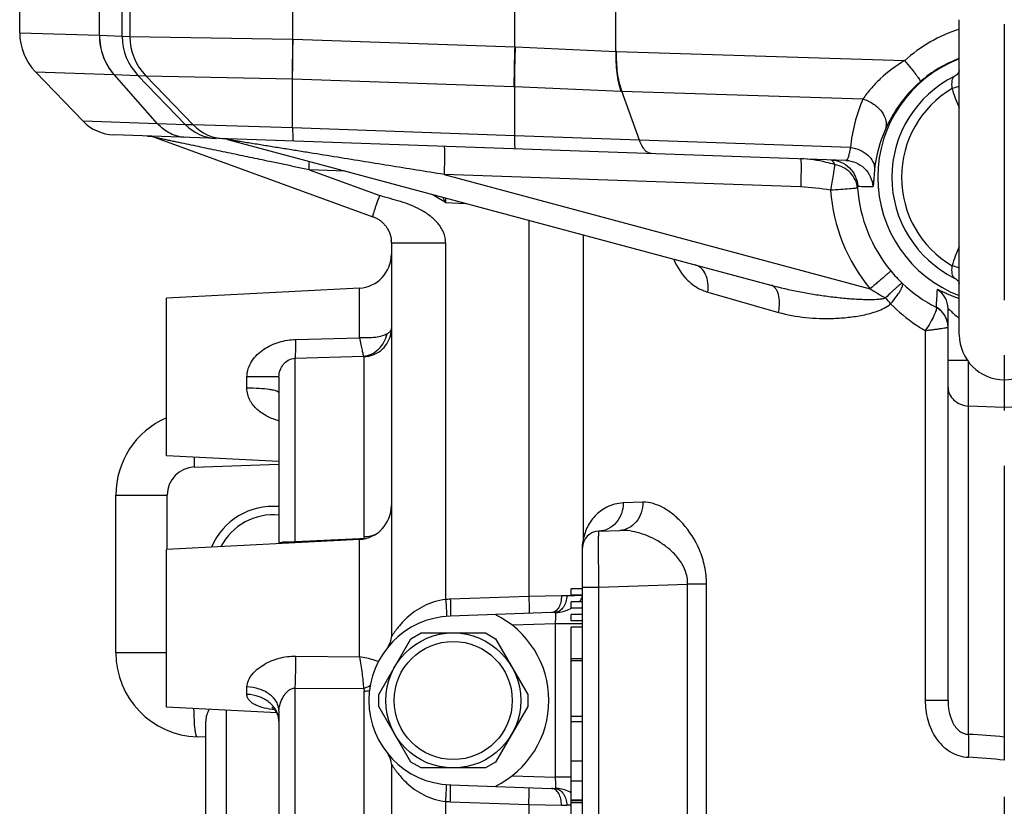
# Model space of a CAD drawing. Extents: x 0 to 2037, y -777 to 1557.
# Tile 15 of 70: x 399 to 486, y 382 to 452. Entities that reach past the tile are written whole.
import ezdxf

# ---------------------------------------------------------------- set-up
doc = ezdxf.new("R2010")
doc.units = 0
doc.header["$LTSCALE"] = 65.395
doc.linetypes.add('CENTER', pattern=[0.6, 0.375, -0.075, 0.075, -0.075])
doc.layers.get('0').update_dxf_attribs({"linetype": 'CONTINUOUS'})
doc.layers.add('3_ALL_AXES', color=7, linetype='CONTINUOUS')
doc.layers.add('6_ALL_SURFACES', color=7, linetype='CONTINUOUS')
doc.styles.get("Standard").update_dxf_attribs({"font": 'arial.ttf'})
doc.dimstyles.new('DIMSTYLE_2', dxfattribs={"dimtxt": 8, "dimasz": 3, "dimexe": 2, "dimexo": 1.5, "dimgap": 2, "dimtad": 1, "dimdec": 1, "dimlfac": 2, "dimtxsty": 'STANDARD', "dimblk": '_ARROW_FILLED', "dimblk1": '_ARROW_FILLED', "dimblk2": '_ARROW_FILLED', "dimcen": 0.09, "dimazin": 3, "dimtp": 0.5, "dimtm": 0.5, "dimtfac": 1, "dimtdec": 65535, "dimtofl": 0, "dimtmove": 0, "dimatfit": 3, "dimtolj": 1})

# ---------------------------------------------------------------- blocks, each defined once
blk = doc.blocks.new('_ARROW_FILLED')
at = {"color": 0, "linetype": 'BYBLOCK'}
blk.add_solid([(0, 0), (-1, 0.25), (-1, -0.25)], dxfattribs=at)
blk = doc.blocks.new('*D2')
at = {"color": 2, "linetype": 'CONTINUOUS'}
for p, q in [((632.307, 365.56), (632.307, 722.061)), ((486.307, 720.061), (559.307, 720.061)), ((632.307, 720.061), (559.307, 720.061))]:
    blk.add_line(p, q, dxfattribs=at)
at = {"color": 2, "linetype": 'CONTINUOUS', "xscale": 3, "yscale": 3, "zscale": 3, "rotation": 180}
blk.add_blockref('_ARROW_FILLED', (486.307, 720.061), dxfattribs=at)
at = {"color": 2, "linetype": 'CONTINUOUS', "xscale": 3, "yscale": 3, "zscale": 3}
blk.add_blockref('_ARROW_FILLED', (632.307, 720.061), dxfattribs=at)
at = {"color": 2, "linetype": 'CONTINUOUS', "insert": (559.307, 730.061), "char_height": 8, "width": 18.64684, "attachment_point": 2}
blk.add_mtext('292', dxfattribs=at)

msp = doc.modelspace()

# ---------------------------------------------------------------- linework, layer by layer
at = {"color": 9, "linetype": 'CONTINUOUS'}
for p, q in [((405.858, 450.942), (405.858, 463.828)), ((407.87, 450.848), (407.87, 463.828)), ((408.56, 463.828), (408.56, 450.823)), ((423.027, 463.828), (423.027, 450.604)), ((442.776, 449.915), (442.776, 463.828)), ((451.767, 449.495), (451.767, 463.828)), ((398.757, 451.166), (405.858, 450.942)), ((405.858, 450.942), (405.868, 450.941)), ((405.868, 450.941), (407.87, 450.848)), ((407.87, 450.848), (408.56, 450.823)), ((408.56, 450.823), (423.027, 450.604)), ((423.072, 450.603), (442.776, 449.915)), ((442.847, 449.912), (451.767, 449.495)), ((451.838, 449.492), (477.438, 448.685)), ((400.16, 447.692), (407.134, 447.464)), ((407.144, 447.463), (409.273, 447.374)), ((411.017, 443.085), (407.144, 447.463)), ((409.273, 447.374), (409.962, 447.35)), ((413.5, 442.994), (409.273, 447.374)), ((409.962, 447.35), (422.998, 447.071)), ((414.19, 442.97), (409.962, 447.35)), ((422.998, 447.071), (423.027, 447.07)), ((423.027, 447.071), (442.704, 446.384)), ((423.027, 442.709), (423.027, 447.071)), ((442.776, 446.381), (452.219, 445.986)), ((442.776, 442.019), (442.776, 446.381)), ((452.292, 445.983), (473.732, 445.28)), ((453.864, 441.614), (452.292, 445.983)), ((411.017, 443.085), (404.39, 443.312)), ((413.5, 442.994), (411.017, 443.085)), ((414.19, 442.97), (413.5, 442.994)), ((423.027, 442.709), (414.19, 442.97)), ((442.776, 442.019), (423.027, 442.709)), ((453.864, 441.614), (442.776, 442.019)), ((472.632, 440.97), (453.864, 441.614)), ((427.688, 438.877), (424.491, 438.989)), ((424.491, 438.989), (430.775, 436.7)), ((468.197, 437.462), (436.493, 438.569)), ((436.493, 438.569), (474.367, 428.421)), ((436.632, 436.066), (438.409, 436.004)), ((444.029, 434.498), (444.029, 401.067)), ((431.807, 432.506), (436.632, 432.506)), ((436.632, 432.506), (436.632, 400.799)), ((448.849, 433.207), (448.849, 405.98)), ((428.964, 424.066), (428.964, 428.479)), ((459.939, 428.118), (466.241, 426.317)), ((479.275, 424.698), (479.275, 391.854)), ((423.307, 423.907), (428.964, 424.066)), ((423.254, 422.241), (429.331, 422.424)), ((423.254, 405.912), (423.254, 422.241)), ((429.394, 406.392), (429.394, 422.393)), ((481.307, 422.076), (483.006, 422.076)), ((421.807, 420.578), (418.964, 420.578)), ((418.964, 419.58), (418.964, 420.578)), ((486.307, 417.852), (483.132, 417.996)), ((483.132, 388.818), (483.132, 417.996)), ((489.481, 417.996), (486.307, 417.852)), ((414.284, 412.575), (421.807, 412.838)), ((407.307, 410.077), (411.871, 410.077)), ((411.871, 405.25), (411.871, 410.077)), ((454.173, 409.442), (452.426, 409.377)), ((428.961, 406.204), (423.254, 405.912)), ((423.254, 405.912), (423.259, 405.845)), ((429.331, 406.223), (428.961, 406.204)), ((428.964, 395.698), (428.964, 406.146)), ((448.759, 405.38), (448.807, 405.38)), ((448.759, 405.38), (448.759, 401.748)), ((448.807, 401.882), (450.254, 401.882)), ((450.254, 401.882), (458.15, 402.158)), ((450.254, 286.775), (450.254, 401.882)), ((459.828, 402.158), (458.15, 402.158)), ((458.15, 286.499), (458.15, 402.158)), ((459.828, 286.499), (459.828, 402.158)), ((444.029, 401.067), (437.045, 400.823)), ((446.926, 401.138), (444.029, 401.067)), ((448.807, 398.651), (446.394, 398.651)), ((446.394, 385.006), (446.394, 398.651)), ((407.307, 396.08), (411.807, 396.08)), ((423.307, 395.765), (428.964, 395.698)), ((448.807, 395.343), (447.807, 395.343)), ((418.964, 392.371), (418.964, 393.03)), ((423.254, 353.508), (423.254, 392.93)), ((423.254, 392.93), (429.331, 392.878)), ((429.394, 361.232), (429.394, 392.665)), ((479.275, 391.854), (481.307, 391.854)), ((417.132, 351.609), (417.132, 390.965)), ((448.807, 386.448), (447.807, 386.448)), ((447.807, 385.006), (446.394, 385.006)), ((436.632, 382.858), (436.632, 346.86)), ((437.045, 382.834), (444.029, 382.59)), ((448.807, 382.976), (447.807, 382.976)), ((448.807, 382.912), (447.807, 382.912)), ((448.807, 382.725), (447.807, 382.725)), ((444.029, 382.59), (446.926, 382.519)), ((444.029, 382.59), (444.029, 347.421))]:
    msp.add_line(p, q, dxfattribs=at)
at = {"color": 7, "linetype": 'CONTINUOUS'}
for p, q in [((400.16, 447.692), (404.39, 443.312)), ((472.213, 439.821), (407.127, 442.093)), ((410.888, 441.839), (430.16, 434.821)), ((417.241, 441.676), (465.55, 428.732)), ((431.807, 432.507), (431.807, 397.485)), ((411.807, 413.577), (411.807, 427.579)), ((481.307, 391.854), (481.307, 426.636)), ((421.807, 420.578), (421.807, 405.77)), ((407.307, 396.08), (407.307, 410.077)), ((450.254, 406.879), (452.117, 406.944)), ((448.807, 283.277), (448.807, 405.38)), ((411.807, 391.244), (411.807, 405.246)), ((448.807, 401.748), (447.807, 401.748)), ((447.807, 401.178), (447.807, 401.748)), ((448.807, 401.178), (447.807, 401.178)), ((448.807, 400.608), (447.807, 400.608)), ((447.807, 400.038), (447.807, 400.608)), ((448.807, 400.038), (447.807, 400.038)), ((448.807, 399.468), (447.807, 399.468)), ((447.807, 398.898), (447.807, 399.468)), ((448.807, 398.898), (447.807, 398.898)), ((433.539, 397.303), (434.449, 397.828)), ((434.449, 397.828), (440.164, 397.828)), ((440.164, 397.828), (441.074, 397.303)), ((448.807, 398.328), (447.807, 398.328)), ((447.807, 371.827), (447.807, 398.328)), ((430.682, 392.354), (433.539, 397.303)), ((441.074, 397.303), (443.932, 392.354)), ((448.807, 395.532), (447.807, 395.532)), ((430.682, 391.303), (430.682, 392.354)), ((443.932, 392.354), (443.932, 391.303)), ((421.807, 390.911), (421.807, 354.7)), ((433.539, 386.354), (430.682, 391.303)), ((443.932, 391.303), (441.074, 386.354)), ((415.307, 351.513), (415.307, 389.996)), ((448.807, 390.418), (447.807, 390.418)), ((448.807, 389.933), (447.807, 389.933)), ((415.307, 388.558), (414.545, 388.584)), ((486.307, 388.579), (486.307, 386.516)), ((431.807, 386.172), (431.807, 361.768)), ((434.449, 385.828), (433.539, 386.354)), ((441.074, 386.354), (440.164, 385.828)), ((440.164, 385.828), (434.449, 385.828)), ((447.807, 384.698), (448.807, 384.698)), ((448.807, 382.978), (447.807, 382.978)), ((448.807, 382.969), (447.807, 382.969))]:
    msp.add_line(p, q, dxfattribs=at)
for points in [[(482.287, 447.746), (482.268, 447.697), (482.239, 447.64), (482.199, 447.576), (482.147, 447.508), (482.082, 447.44), (482.003, 447.373), (481.909, 447.311), (481.862, 447.286)], [(482.307, 447.817), (482.306, 447.81), (482.299, 447.784), (482.287, 447.746)], [(410.12, 441.989), (410.261, 441.98), (410.403, 441.963), (410.545, 441.937), (410.685, 441.904), (410.822, 441.862), (410.888, 441.839)], [(430.16, 434.821), (430.207, 434.803), (430.273, 434.777), (430.34, 434.747), (430.409, 434.715), (430.478, 434.68), (430.545, 434.644), (430.612, 434.605), (430.676, 434.565), (430.738, 434.523), (430.797, 434.481), (430.854, 434.438), (430.908, 434.396), (430.958, 434.353), (431.006, 434.31), (431.051, 434.268), (431.093, 434.227), (431.133, 434.186), (431.17, 434.146), (431.205, 434.107), (431.239, 434.068), (431.27, 434.029), (431.3, 433.992), (431.328, 433.954), (431.355, 433.917), (431.381, 433.881), (431.405, 433.845), (431.428, 433.809), (431.45, 433.773), (431.471, 433.738), (431.492, 433.703), (431.511, 433.669), (431.529, 433.634), (431.547, 433.6), (431.564, 433.566), (431.58, 433.532), (431.595, 433.498), (431.61, 433.465), (431.625, 433.431), (431.638, 433.397), (431.651, 433.364), (431.664, 433.33), (431.676, 433.296), (431.687, 433.262), (431.698, 433.228), (431.708, 433.194), (431.718, 433.159), (431.728, 433.124), (431.736, 433.089), (431.745, 433.053), (431.753, 433.017), (431.761, 432.98), (431.768, 432.942), (431.775, 432.903), (431.781, 432.863), (431.786, 432.821), (431.792, 432.778), (431.796, 432.734), (431.799, 432.702)], [(481.862, 429.371), (481.909, 429.346), (482.003, 429.284), (482.082, 429.217), (482.147, 429.149), (482.199, 429.081), (482.239, 429.017), (482.268, 428.96), (482.287, 428.911), (482.299, 428.873), (482.305, 428.847)], [(421.192, 391.206), (421.182, 391.211), (421.179, 391.212), (421.183, 391.21), (421.193, 391.204), (421.211, 391.192), (421.236, 391.175), (421.268, 391.151), (421.305, 391.12), (421.346, 391.082), (421.391, 391.036), (421.438, 390.984), (421.486, 390.924), (421.533, 390.857), (421.58, 390.785), (421.624, 390.706), (421.665, 390.621), (421.703, 390.532), (421.735, 390.438), (421.763, 390.34), (421.784, 390.24), (421.798, 390.138), (421.806, 390.038), (421.807, 389.986)]]:
    msp.add_lwpolyline(points, dxfattribs=at)
msp.add_circle((437.307, 391.828), 6, dxfattribs=at)
at = {"color": 9, "linetype": 'CONTINUOUS'}
msp.add_circle((437.307, 391.828), 5.25, dxfattribs=at)
at = {"color": 7, "linetype": 'CONTINUOUS'}
for centre, radius, start, end in [((403.757, 451.166), 5, 180, 224), ((486.307, 438.328), 10, 116.39181, 243.60819), ((407.267, 446.091), 4, 224, 268), ((416.594, 439.261), 2.5, 75, 87.85474), ((429.333, 432.507), 2.474, 0.00856, 4.58295), ((428.807, 431.475), 3, 273, 360), ((414.807, 410.077), 7.5, 113.58269, 180), ((428.807, 409.141), 3, 273, 360), ((450.307, 405.38), 1.5, 92, 180), ((430.307, 397.485), 1.5, 324.9518, 360), ((414.807, 396.08), 7.5, 180, 268), ((417.307, 389.996), 2, 148.3396, 180), ((430.307, 386.172), 1.5, 0, 35.0482)]:
    msp.add_arc(centre, radius, start, end, dxfattribs=at)
at = {"color": 9, "linetype": 'CONTINUOUS'}
for centre, radius, start, end in [((486.386, 438.775), 13.351, 107.79171, 132.08058), ((412.872, 450.847), 5.002, 179.99615, 223.97865), ((413.562, 450.823), 5.002, 179.99622, 223.97839), ((423.255, 460.576), 9.975, 268.69247, 268.95136), ((443.649, 470.739), 20.843, 267.60042, 267.79436), ((450.996, 428.527), 20.982, 87.69898, 87.89421), ((486.297, 438.282), 11.331, 110.62214, 131.18202), ((407.256, 451.198), 3.736, 268.12233, 268.27853), ((443.751, 476.358), 29.992, 268.00009, 268.13796), ((451.608, 431.379), 14.619, 87.31923, 87.60404), ((486.307, 438.328), 9.139, 120.52664, 239.47336), ((490.564, 448.629), 9.225, 195.25937, 206.46622), ((486.76, 439.658), 14.189, 156.65786, 174.69319), ((416.376, 445.769), 3.996, 223.97793, 267.99721), ((417.065, 445.745), 3.996, 223.97778, 267.9972), ((486.242, 437.827), 11.533, 155.63828, 173.90282), ((356.577, 441.368), 67.956, 357.99312, 358.61685), ((486.375, 438.328), 15.567, 184.28409, 219.52512), ((486.288, 438.328), 13.069, 184.28508, 219.53361), ((481.911, 879.634), 442.196, 268.88177, 269.05498), ((376.127, 403.952), 68.5, 27.95809, 28.4176), ((293.833, 441.047), 142.886, 358.00233, 358.16709), ((490.564, 428.028), 9.225, 153.53186, 164.74065), ((486.699, 438.665), 13.6, 219.52526, 225.98563), ((487.633, 449.215), 24.665, 237.46477, 241.18551), ((486.265, 438.447), 13.143, 226.68518, 242.69521), ((627.862, 418.477), 147.858, 176.17095, 176.78547), ((479.309, 426.636), 1.998, 0.00853, 59.1442), ((466.897, 419.553), 11.963, 39.00054, 42.30258), ((479.308, 424.998), 1.998, 0.00902, 62.34262), ((429.333, 424.874), 2.473, 345.25371, 359.96794), ((470.587, 414.531), 56.337, 181.10088, 181.98948), ((414.371, 410.077), 2.5, 92, 180), ((425.039, 406.555), 4.305, 355.08514, 355.56411), ((430.076, 408.981), 2.857, 254.89008, 256.49667), ((450.761, 405.38), 2.003, 177.83508, 179.99918), ((450.766, 405.38), 2.007, 175.64915, 177.83296), ((450.79, 405.378), 2.031, 171.45042, 175.6428), ((446.571, 405.946), 2.278, 351.3863, 0.84866), ((447.532, 401.113), 1.232, 354.69783, 1.77108), ((447.512, 401.112), 1.251, 1.75943, 3.03011), ((437.359, 391.827), 9.001, 92.00017, 94.63212), ((429.31, 396.662), 3.998, 271.20666, 277.91082), ((419.905, 389.986), 1.902, 0.00106, 2.56238), ((480.418, 331.405), 57.477, 84.11947, 87.29307), ((480.585, 336.384), 50.458, 83.48904, 87.11299), ((437.359, 391.83), 9.001, 265.36788, 267.99983)]:
    msp.add_arc(centre, radius, start, end, dxfattribs=at)
at = {"color": 2, "linetype": 'CONTINUOUS'}
msp.add_ellipse((421.307, 403.078), major_axis=(0, 6), ratio=1, start_param=-0.083439, end_param=1.163425, dxfattribs=at)
at = {"color": 9, "linetype": 'CONTINUOUS'}
for points, knots in [([(405.858, 450.942), (405.855, 450.307), (406.07, 449.04), (406.722, 447.929), (407.134, 447.464)], [0, 0, 0, 0, 0.50556, 1, 1, 1, 1]), ([(407.144, 447.463), (406.733, 447.928), (406.08, 449.04), (405.865, 450.307), (405.868, 450.941)], [0, 0, 0, 0, 0.494433, 1, 1, 1, 1]), ([(423.027, 450.604), (423.02, 450.279), (422.997, 449.102), (422.988, 447.924), (422.998, 447.071)], [0, 0, 0, 0, 0.275898, 1, 1, 1, 1]), ([(423.027, 447.071), (423.027, 447.323), (423.03, 448.501), (423.05, 449.678), (423.072, 450.603)], [0, 0, 0, 0, 0.214324, 1, 1, 1, 1]), ([(442.776, 449.915), (442.765, 449.59), (442.728, 448.413), (442.704, 447.236), (442.704, 446.384)], [0, 0, 0, 0, 0.27593, 1, 1, 1, 1]), ([(442.776, 446.381), (442.776, 446.633), (442.784, 447.811), (442.815, 448.988), (442.847, 449.912)], [0, 0, 0, 0, 0.214319, 1, 1, 1, 1]), ([(451.767, 449.495), (451.746, 448.862), (451.793, 447.675), (452.034, 446.505), (452.219, 445.986)], [0, 0, 0, 0, 0.53438, 1, 1, 1, 1]), ([(452.292, 445.983), (452.107, 446.502), (451.866, 447.672), (451.818, 448.86), (451.838, 449.492)], [0, 0, 0, 0, 0.465606, 1, 1, 1, 1]), ([(477.438, 448.685), (476.666, 448.224), (475.596, 447.431), (474.43, 446.207), (473.947, 445.582), (473.732, 445.28)], [0, 0, 0, 0, 0.53258, 0.78055, 1, 1, 1, 1]), ([(477.438, 448.685), (477.631, 448.462), (477.907, 448.135), (478.247, 447.712), (478.457, 447.438), (478.625, 447.207), (478.745, 447.027), (478.813, 446.908), (478.837, 446.842), (478.839, 446.817), (478.836, 446.81)], [0, 0, 0, 0, 0.376319, 0.545141, 0.693406, 0.816221, 0.909618, 0.970851, 0.989164, 1, 1, 1, 1]), ([(478.836, 446.81), (478.105, 446.171), (476.922, 444.843), (476.06, 443.301), (475.736, 442.584)], [0, 0, 0, 0, 0.552494, 1, 1, 1, 1]), ([(481.665, 446.201), (481.657, 446.437), (481.631, 446.766), (481.725, 447.132), (481.81, 447.261), (481.862, 447.286)], [0, 0, 0, 0, 0.623613, 0.848894, 1, 1, 1, 1]), ([(482.307, 446.414), (482.262, 446.395), (482.052, 446.314), (481.836, 446.247), (481.665, 446.201)], [0, 0, 0, 0, 0.214789, 1, 1, 1, 1]), ([(473.732, 445.28), (474.067, 445.178), (474.693, 444.879), (475.424, 444.212), (475.779, 443.514), (475.829, 442.96), (475.778, 442.703), (475.736, 442.584)], [0, 0, 0, 0, 0.283957, 0.553419, 0.790855, 0.89799, 1, 1, 1, 1]), ([(413.533, 441.87), (413.063, 441.886), (412.11, 442.124), (411.336, 442.724), (411.017, 443.085)], [0, 0, 0, 0, 0.494155, 1, 1, 1, 1]), ([(423.027, 442.709), (423.027, 442.543), (423.027, 442.31), (423.033, 442.021), (423.038, 441.853), (423.045, 441.723), (423.053, 441.623), (423.062, 441.573), (423.071, 441.537), (423.078, 441.536)], [0, 0, 0, 0, 0.42218, 0.593554, 0.736207, 0.848807, 0.930367, 0.980379, 1, 1, 1, 1]), ([(424.491, 438.989), (423.321, 439.233), (421.568, 439.599), (419.232, 440.087), (417.486, 440.452), (416.035, 440.756), (414.878, 440.998), (414.016, 441.179), (413.301, 441.329), (412.734, 441.448), (412.314, 441.537), (411.902, 441.623), (411.565, 441.695), (411.306, 441.749), (411.131, 441.787), (411, 441.814), (410.923, 441.832), (410.896, 441.837), (410.888, 441.839)], [0, 0, 0, 0, 0.25792, 0.386625, 0.515043, 0.643006, 0.706717, 0.770141, 0.833113, 0.864329, 0.895255, 0.92572, 0.955329, 0.969507, 0.982818, 0.994189, 0.998211, 1, 1, 1, 1]), ([(436.493, 438.569), (434.858, 438.832), (432.408, 439.227), (429.142, 439.753), (426.697, 440.147), (424.662, 440.475), (423.038, 440.737), (421.824, 440.933), (420.815, 441.096), (420.01, 441.226), (419.411, 441.323), (418.817, 441.419), (418.327, 441.498), (417.943, 441.561), (417.709, 441.599), (417.53, 441.628), (417.408, 441.648), (417.313, 441.665), (417.259, 441.671), (417.241, 441.676)], [0, 0, 0, 0, 0.254682, 0.38187, 0.508896, 0.635673, 0.698917, 0.762011, 0.824872, 0.856166, 0.887315, 0.918236, 0.94874, 0.963686, 0.978199, 0.98514, 0.991646, 0.997182, 1, 1, 1, 1]), ([(442.836, 440.846), (442.828, 440.847), (442.818, 440.882), (442.809, 440.933), (442.799, 441.033), (442.791, 441.163), (442.785, 441.331), (442.778, 441.62), (442.777, 441.853), (442.776, 442.019)], [0, 0, 0, 0, 0.020118, 0.070278, 0.151871, 0.26443, 0.406989, 0.578222, 1, 1, 1, 1]), ([(454.932, 440.424), (454.827, 440.428), (454.632, 440.488), (454.394, 440.675), (454.105, 441.031), (453.952, 441.369), (453.864, 441.614)], [0, 0, 0, 0, 0.187052, 0.347839, 0.53535, 1, 1, 1, 1]), ([(436.493, 441.068), (436.498, 441.068), (436.504, 441.045), (436.51, 441.014), (436.515, 440.951), (436.52, 440.87), (436.524, 440.765), (436.528, 440.584), (436.53, 440.312), (436.527, 439.939), (436.52, 439.513), (436.508, 439.05), (436.498, 438.732), (436.493, 438.569)], [0, 0, 0, 0, 0.005892, 0.020646, 0.044659, 0.07779, 0.119755, 0.170164, 0.29433, 0.445565, 0.618087, 0.805285, 1, 1, 1, 1]), ([(472.51, 440.431), (472.49, 440.342), (472.453, 440.186), (472.397, 440.008), (472.343, 439.907), (472.297, 439.845), (472.244, 439.819), (472.213, 439.821)], [0, 0, 0, 0, 0.387101, 0.673987, 0.781394, 0.867773, 1, 1, 1, 1]), ([(472.632, 440.97), (472.62, 440.921), (472.579, 440.741), (472.54, 440.561), (472.51, 440.431)], [0, 0, 0, 0, 0.275119, 1, 1, 1, 1]), ([(472.632, 440.97), (472.924, 440.926), (473.481, 440.769), (474.186, 440.335), (474.666, 439.747), (474.78, 439.273), (474.774, 439.052)], [0, 0, 0, 0, 0.285357, 0.550689, 0.78718, 1, 1, 1, 1]), ([(468.197, 439.961), (468.202, 439.961), (468.208, 439.938), (468.214, 439.907), (468.22, 439.844), (468.225, 439.763), (468.229, 439.658), (468.233, 439.477), (468.234, 439.205), (468.232, 438.832), (468.224, 438.405), (468.213, 437.943), (468.203, 437.625), (468.197, 437.462)], [0, 0, 0, 0, 0.005892, 0.020646, 0.044659, 0.07779, 0.119755, 0.170164, 0.29433, 0.445565, 0.618087, 0.805285, 1, 1, 1, 1]), ([(471.216, 439.447), (470.971, 439.522), (469.984, 439.79), (468.963, 439.934), (468.197, 439.961)], [0, 0, 0, 0, 0.250842, 1, 1, 1, 1]), ([(470.875, 439.867), (471.18, 439.857), (471.792, 439.721), (472.57, 439.201), (473.11, 438.436), (473.262, 437.828), (473.281, 437.523)], [0, 0, 0, 0, 0.249933, 0.499904, 0.74993, 1, 1, 1, 1]), ([(470.875, 439.867), (470.942, 439.865), (471.045, 439.772), (471.139, 439.618), (471.19, 439.509), (471.216, 439.447)], [0, 0, 0, 0, 0.360938, 0.641479, 1, 1, 1, 1]), ([(472.213, 439.821), (472.516, 439.81), (473.124, 439.676), (473.899, 439.162), (474.44, 438.405), (474.596, 437.802), (474.618, 437.499)], [0, 0, 0, 0, 0.249933, 0.499904, 0.74993, 1, 1, 1, 1]), ([(471.216, 439.447), (471.204, 439.324), (471.164, 439.022), (471.047, 438.261), (470.935, 437.624), (470.851, 437.165)], [0, 0, 0, 0, 0.160631, 0.395289, 1, 1, 1, 1]), ([(473.255, 437.352), (473.233, 437.604), (473.096, 438.108), (472.644, 438.754), (471.996, 439.23), (471.481, 439.401), (471.216, 439.447)], [0, 0, 0, 0, 0.242359, 0.489283, 0.742184, 1, 1, 1, 1]), ([(474.774, 439.052), (474.767, 438.985), (474.743, 438.744), (474.724, 438.503), (474.712, 438.328)], [0, 0, 0, 0, 0.279103, 1, 1, 1, 1]), ([(474.712, 438.328), (474.704, 438.207), (474.69, 437.998), (474.674, 437.74), (474.655, 437.585), (474.639, 437.518), (474.624, 437.499), (474.618, 437.499)], [0, 0, 0, 0, 0.434388, 0.74316, 0.928451, 0.976623, 1, 1, 1, 1]), ([(473.255, 437.352), (473.235, 437.349), (473.167, 437.345), (473.024, 437.331), (472.801, 437.314), (472.37, 437.28), (471.712, 437.23), (471.153, 437.188), (470.851, 437.165)], [0, 0, 0, 0, 0.024939, 0.085369, 0.179172, 0.303055, 0.622765, 1, 1, 1, 1]), ([(473.281, 437.523), (473.277, 437.523), (473.268, 437.505), (473.264, 437.475), (473.258, 437.42), (473.256, 437.377), (473.255, 437.352)], [0, 0, 0, 0, 0.077728, 0.262958, 0.568648, 1, 1, 1, 1]), ([(430.16, 434.821), (430.157, 434.822), (430.158, 434.84), (430.162, 434.865), (430.173, 434.914), (430.19, 434.976), (430.213, 435.055), (430.254, 435.192), (430.32, 435.396), (430.413, 435.676), (430.523, 435.995), (430.645, 436.341), (430.731, 436.579), (430.775, 436.7)], [0, 0, 0, 0, 0.005773, 0.02045, 0.044378, 0.077414, 0.119274, 0.169574, 0.293534, 0.444643, 0.617197, 0.804674, 1, 1, 1, 1]), ([(436.632, 432.506), (436.632, 432.826), (436.493, 433.472), (435.952, 434.283), (435.232, 434.931), (434.143, 435.619), (432.936, 436.087), (431.698, 436.422), (431.077, 436.59), (430.775, 436.7)], [0, 0, 0, 0, 0.124514, 0.249333, 0.374399, 0.499554, 0.749621, 0.874815, 1, 1, 1, 1]), ([(456.91, 431.046), (457.199, 430.338), (457.817, 429.36), (458.981, 428.481), (459.617, 428.21), (459.939, 428.118)], [0, 0, 0, 0, 0.528358, 0.768013, 1, 1, 1, 1]), ([(459.939, 428.118), (459.977, 428.394), (459.987, 428.933), (459.796, 429.676), (459.41, 430.257), (459.024, 430.48), (458.829, 430.533)], [0, 0, 0, 0, 0.2904, 0.555658, 0.789355, 1, 1, 1, 1]), ([(476.208, 430.01), (476.206, 430.003), (476.191, 429.988), (476.164, 429.958), (476.118, 429.914), (476.026, 429.829), (475.872, 429.693), (475.648, 429.497), (475.374, 429.263), (475.062, 429), (474.722, 428.715), (474.487, 428.52), (474.367, 428.421)], [0, 0, 0, 0, 0.008226, 0.025357, 0.051343, 0.08598, 0.179936, 0.303928, 0.453572, 0.623567, 0.807882, 1, 1, 1, 1]), ([(481.862, 429.371), (481.81, 429.396), (481.725, 429.525), (481.631, 429.891), (481.657, 430.22), (481.665, 430.456)], [0, 0, 0, 0, 0.151106, 0.376387, 1, 1, 1, 1]), ([(482.307, 430.243), (482.262, 430.261), (482.052, 430.343), (481.836, 430.409), (481.665, 430.456)], [0, 0, 0, 0, 0.214791, 1, 1, 1, 1]), ([(465.55, 428.732), (466.372, 428.512), (467.62, 428.231), (469.301, 427.933), (470.575, 427.746), (471.86, 427.597), (472.936, 427.507), (473.801, 427.466), (474.452, 427.457), (474.995, 427.476), (475.427, 427.525), (475.641, 427.57), (475.744, 427.604)], [0, 0, 0, 0, 0.247228, 0.371605, 0.496461, 0.62177, 0.747493, 0.810502, 0.873597, 0.936765, 0.968379, 1, 1, 1, 1]), ([(466.241, 426.317), (466.295, 426.598), (466.349, 427.135), (466.276, 427.784), (466.119, 428.212), (465.967, 428.459), (465.777, 428.64), (465.626, 428.711), (465.55, 428.732)], [0, 0, 0, 0, 0.316666, 0.594535, 0.713756, 0.819186, 0.913005, 1, 1, 1, 1]), ([(477.249, 428.884), (477.242, 428.887), (477.22, 428.885), (477.165, 428.863), (477.069, 428.802), (476.925, 428.695), (476.743, 428.544), (476.527, 428.353), (476.187, 428.04), (475.924, 427.784), (475.744, 427.604)], [0, 0, 0, 0, 0.011627, 0.03009, 0.090233, 0.181364, 0.301513, 0.44762, 0.615824, 1, 1, 1, 1]), ([(476.194, 427.081), (476.367, 427.279), (476.672, 427.651), (476.997, 428.117), (477.174, 428.443), (477.25, 428.629), (477.283, 428.773), (477.268, 428.858), (477.249, 428.884)], [0, 0, 0, 0, 0.368357, 0.674068, 0.793511, 0.887138, 0.954526, 1, 1, 1, 1]), ([(480.333, 428.351), (480.334, 428.363), (480.407, 428.343), (480.478, 428.312), (480.654, 428.234), (480.869, 428.133), (481.153, 428.004), (481.489, 427.858), (481.879, 427.7), (482.158, 427.596), (482.306, 427.544)], [0, 0, 0, 0, 0.015949, 0.065209, 0.14833, 0.263695, 0.409099, 0.582095, 0.780058, 1, 1, 1, 1]), ([(466.241, 426.317), (467.02, 426.094), (468.652, 425.8), (470.737, 425.739), (472.441, 425.862), (473.74, 426.057), (474.816, 426.332), (475.643, 426.679), (476.028, 426.927), (476.194, 427.081)], [0, 0, 0, 0, 0.237326, 0.48321, 0.609428, 0.737644, 0.867743, 0.933584, 1, 1, 1, 1]), ([(476.194, 427.081), (476.88, 426.389), (477.89, 425.551), (478.993, 424.862), (479.275, 424.698)], [0, 0, 0, 0, 0.749131, 1, 1, 1, 1]), ([(480.251, 426.748), (480.266, 426.719), (480.267, 426.628), (480.233, 426.473), (480.159, 426.263), (479.996, 425.894), (479.705, 425.361), (479.431, 424.927), (479.275, 424.698)], [0, 0, 0, 0, 0.04283, 0.112176, 0.208967, 0.331263, 0.638578, 1, 1, 1, 1]), ([(481.307, 424.996), (481.307, 425.35), (481.109, 426.071), (480.564, 426.582), (480.251, 426.748)], [0, 0, 0, 0, 0.499281, 1, 1, 1, 1]), ([(481.307, 426.636), (481.307, 426.639), (481.312, 426.644), (481.32, 426.639), (481.334, 426.632), (481.357, 426.613), (481.391, 426.584), (481.434, 426.544), (481.507, 426.475), (481.614, 426.374), (481.759, 426.238), (481.988, 426.034), (482.174, 425.882), (482.306, 425.782)], [0, 0, 0, 0, 0.005712, 0.010811, 0.018607, 0.042586, 0.077363, 0.121996, 0.175373, 0.304007, 0.455627, 0.624597, 1, 1, 1, 1]), ([(431.807, 424.872), (431.807, 424.833), (431.781, 424.721), (431.648, 424.555), (431.511, 424.46), (431.43, 424.412)], [0, 0, 0, 0, 0.192556, 0.540664, 1, 1, 1, 1]), ([(479.275, 424.698), (479.413, 424.715), (479.681, 424.749), (480.065, 424.798), (480.412, 424.845), (480.712, 424.888), (480.928, 424.92), (481.07, 424.944), (481.152, 424.958), (481.216, 424.97), (481.265, 424.98), (481.289, 424.988), (481.307, 424.993), (481.307, 424.996)], [0, 0, 0, 0, 0.203046, 0.393449, 0.565636, 0.714487, 0.835526, 0.884425, 0.925054, 0.9571, 0.980318, 0.994569, 1, 1, 1, 1]), ([(418.964, 420.578), (418.964, 420.829), (419.047, 421.332), (419.383, 422.011), (419.868, 422.588), (420.649, 423.213), (421.804, 423.737), (422.805, 423.893), (423.307, 423.907)], [0, 0, 0, 0, 0.12547, 0.250451, 0.374954, 0.499382, 0.748794, 1, 1, 1, 1]), ([(423.254, 422.241), (423.262, 422.263), (423.271, 422.323), (423.283, 422.435), (423.292, 422.591), (423.303, 422.878), (423.309, 423.321), (423.308, 423.698), (423.307, 423.907)], [0, 0, 0, 0, 0.041277, 0.109266, 0.203192, 0.321687, 0.624806, 1, 1, 1, 1]), ([(428.963, 424.066), (429.005, 423.861), (429.079, 423.49), (429.183, 423.001), (429.265, 422.66), (429.308, 422.482), (429.331, 422.424)], [0, 0, 0, 0, 0.372713, 0.675216, 0.888891, 1, 1, 1, 1]), ([(431.43, 424.412), (431.29, 424.329), (430.948, 424.195), (430.367, 424.077), (429.689, 424.027), (429.211, 424.044), (428.964, 424.066)], [0, 0, 0, 0, 0.19342, 0.431523, 0.704852, 1, 1, 1, 1]), ([(429.331, 422.424), (429.575, 422.446), (430.065, 422.583), (430.699, 423.022), (431.182, 423.65), (431.372, 424.152), (431.43, 424.412)], [0, 0, 0, 0, 0.238599, 0.485292, 0.740121, 1, 1, 1, 1]), ([(429.394, 422.393), (429.659, 422.402), (430.19, 422.506), (430.895, 422.902), (431.439, 423.497), (431.658, 423.989), (431.725, 424.244)], [0, 0, 0, 0, 0.250725, 0.501059, 0.750805, 1, 1, 1, 1]), ([(421.807, 420.578), (421.807, 420.786), (421.882, 421.185), (422.174, 421.704), (422.626, 422.112), (423.037, 422.236), (423.254, 422.241)], [0, 0, 0, 0, 0.258123, 0.492726, 0.729744, 1, 1, 1, 1]), ([(429.331, 422.424), (429.347, 422.421), (429.368, 422.417), (429.394, 422.401), (429.394, 422.393)], [0, 0, 0, 0, 0.68346, 1, 1, 1, 1]), ([(483.132, 417.996), (483.114, 418.564), (483.105, 419.865), (483.117, 421.167), (483.129, 421.9)], [0, 0, 0, 0, 0.436296, 1, 1, 1, 1]), ([(421.807, 419.174), (421.807, 419.205), (421.758, 419.253), (421.68, 419.292), (421.54, 419.346), (421.306, 419.402), (420.796, 419.487), (420.005, 419.555), (419.33, 419.577), (418.964, 419.58)], [0, 0, 0, 0, 0.032101, 0.058369, 0.09253, 0.184582, 0.306471, 0.623233, 1, 1, 1, 1]), ([(421.806, 416.676), (421.454, 416.775), (420.768, 417.034), (419.852, 417.636), (419.269, 418.352), (419.009, 419.032), (418.964, 419.397), (418.964, 419.58)], [0, 0, 0, 0, 0.252613, 0.501869, 0.749197, 0.874059, 1, 1, 1, 1]), ([(481.307, 419.628), (481.307, 419.425), (481.406, 419.002), (481.817, 418.479), (482.419, 418.119), (482.89, 418.013), (483.132, 417.996)], [0, 0, 0, 0, 0.227773, 0.468619, 0.72754, 1, 1, 1, 1]), ([(452.426, 409.377), (452.166, 409.368), (451.664, 409.293), (450.977, 409.033), (450.386, 408.667), (449.738, 408.082), (449.144, 407.194), (448.907, 406.385), (448.849, 405.98)], [0, 0, 0, 0, 0.146183, 0.281891, 0.410363, 0.533771, 0.770244, 1, 1, 1, 1]), ([(452.426, 409.377), (452.428, 409.06), (452.323, 408.428), (451.853, 407.609), (451.132, 407.039), (450.543, 406.889), (450.254, 406.879)], [0, 0, 0, 0, 0.261602, 0.516374, 0.761617, 1, 1, 1, 1]), ([(454.173, 409.442), (454.175, 409.126), (454.079, 408.498), (453.639, 407.68), (452.957, 407.106), (452.392, 406.954), (452.117, 406.944)], [0, 0, 0, 0, 0.267539, 0.524887, 0.767755, 1, 1, 1, 1]), ([(459.828, 402.158), (459.828, 402.692), (459.717, 403.744), (459.117, 405.628), (458.11, 407.21), (456.884, 408.376), (455.753, 409.146), (454.778, 409.465), (454.173, 409.442)], [0, 0, 0, 0, 0.160096, 0.313962, 0.58949, 0.710073, 0.818457, 1, 1, 1, 1]), ([(429.394, 406.392), (429.394, 406.378), (429.389, 406.317), (429.36, 406.259), (429.331, 406.223)], [0, 0, 0, 0, 0.238276, 1, 1, 1, 1]), ([(429.394, 406.392), (429.476, 406.394), (429.802, 406.416), (430.125, 406.489), (430.354, 406.572)], [0, 0, 0, 0, 0.253169, 1, 1, 1, 1]), ([(450.254, 401.882), (450.251, 402.207), (450.245, 402.844), (450.238, 403.769), (450.234, 404.622), (450.232, 405.272), (450.233, 405.732), (450.234, 406.023), (450.236, 406.274), (450.238, 406.483), (450.24, 406.63), (450.243, 406.725), (450.245, 406.779), (450.247, 406.82), (450.248, 406.852), (450.252, 406.867), (450.252, 406.879), (450.254, 406.879)], [0, 0, 0, 0, 0.195037, 0.382573, 0.55541, 0.706905, 0.772793, 0.83124, 0.881684, 0.923642, 0.956711, 0.969811, 0.980579, 0.988989, 0.995025, 0.99868, 1, 1, 1, 1]), ([(458.15, 402.158), (458.157, 402.574), (458.002, 403.398), (457.388, 404.434), (456.596, 405.252), (455.465, 406.077), (453.98, 406.758), (452.713, 406.965), (452.117, 406.944)], [0, 0, 0, 0, 0.14835, 0.289985, 0.424043, 0.551432, 0.787441, 1, 1, 1, 1]), ([(423.254, 405.912), (423.08, 405.894), (422.773, 405.885), (422.417, 405.9), (422.192, 405.893), (422.031, 405.873), (421.918, 405.826), (421.871, 405.774)], [0, 0, 0, 0, 0.373109, 0.651378, 0.759529, 0.851508, 1, 1, 1, 1]), ([(448.849, 405.98), (448.845, 405.967), (448.816, 405.869), (448.794, 405.768), (448.781, 405.68)], [0, 0, 0, 0, 0.128011, 1, 1, 1, 1]), ([(444.029, 401.067), (444.033, 400.969), (444.039, 400.778), (444.045, 400.501), (444.05, 400.245), (444.051, 400.021), (444.05, 399.858), (444.048, 399.75), (444.046, 399.687), (444.043, 399.638), (444.039, 399.6), (444.036, 399.581), (444.032, 399.568), (444.029, 399.568)], [0, 0, 0, 0, 0.194717, 0.381911, 0.554435, 0.705671, 0.829836, 0.880245, 0.922209, 0.955342, 0.979354, 0.994108, 1, 1, 1, 1]), ([(446.926, 401.138), (446.93, 400.948), (446.896, 400.583), (446.723, 400.101), (446.443, 399.748), (446.178, 399.643), (446.057, 399.639)], [0, 0, 0, 0, 0.301991, 0.57601, 0.806227, 1, 1, 1, 1]), ([(447.413, 401.133), (447.406, 400.952), (447.347, 400.6), (447.132, 400.134), (446.815, 399.787), (446.538, 399.664), (446.403, 399.644)], [0, 0, 0, 0, 0.28167, 0.548408, 0.787889, 1, 1, 1, 1]), ([(447.413, 401.133), (447.374, 401.135), (447.212, 401.141), (447.049, 401.141), (446.926, 401.138)], [0, 0, 0, 0, 0.239069, 1, 1, 1, 1]), ([(447.864, 401.128), (447.829, 401.127), (447.678, 401.124), (447.528, 401.126), (447.413, 401.133)], [0, 0, 0, 0, 0.23472, 1, 1, 1, 1]), ([(448.69, 401.178), (448.643, 401.165), (448.532, 401.159), (448.346, 401.148), (448.118, 401.137), (447.953, 401.13), (447.864, 401.128)], [0, 0, 0, 0, 0.175156, 0.40116, 0.676976, 1, 1, 1, 1]), ([(448.538, 400.608), (448.562, 400.637), (448.655, 400.755), (448.727, 400.891), (448.759, 400.999)], [0, 0, 0, 0, 0.253894, 1, 1, 1, 1]), ([(436.632, 400.799), (436.286, 400.763), (435.612, 400.624), (434.685, 400.247), (433.878, 399.757), (433.201, 399.205), (432.728, 398.72), (432.41, 398.341), (432.213, 398.085), (432.07, 397.887), (431.975, 397.746), (431.918, 397.66), (431.872, 397.589), (431.838, 397.537), (431.82, 397.503), (431.808, 397.489), (431.807, 397.485)], [0, 0, 0, 0, 0.172511, 0.338043, 0.493684, 0.638088, 0.769362, 0.828806, 0.882784, 0.929625, 0.949637, 0.966882, 0.980938, 0.991376, 0.997819, 1, 1, 1, 1]), ([(436.632, 400.799), (436.64, 400.702), (436.655, 400.512), (436.674, 400.235), (436.69, 399.98), (436.702, 399.757), (436.709, 399.594), (436.711, 399.486), (436.712, 399.423), (436.711, 399.374), (436.709, 399.337), (436.707, 399.318), (436.704, 399.304), (436.701, 399.304)], [0, 0, 0, 0, 0.194804, 0.382035, 0.554559, 0.705772, 0.829905, 0.880298, 0.922246, 0.955365, 0.979367, 0.994113, 1, 1, 1, 1]), ([(437.045, 400.823), (437.048, 400.725), (437.054, 400.534), (437.061, 400.257), (437.065, 400.001), (437.067, 399.777), (437.066, 399.614), (437.064, 399.506), (437.061, 399.443), (437.058, 399.394), (437.055, 399.356), (437.051, 399.337), (437.048, 399.324), (437.045, 399.324)], [0, 0, 0, 0, 0.194717, 0.381911, 0.554435, 0.705671, 0.829836, 0.880245, 0.922209, 0.955342, 0.979354, 0.994108, 1, 1, 1, 1]), ([(446.394, 398.651), (446.404, 398.769), (446.42, 398.991), (446.43, 399.254), (446.43, 399.432), (446.426, 399.529), (446.418, 399.597), (446.411, 399.633), (446.403, 399.644)], [0, 0, 0, 0, 0.357579, 0.668622, 0.79334, 0.891794, 0.961059, 1, 1, 1, 1]), ([(446.403, 399.644), (446.531, 399.646), (447.021, 399.69), (447.497, 399.861), (447.814, 400.038)], [0, 0, 0, 0, 0.25949, 1, 1, 1, 1]), ([(418.964, 393.03), (418.964, 393.42), (419.276, 394.021), (419.88, 394.617), (420.664, 395.171), (421.811, 395.647), (422.807, 395.771), (423.307, 395.765)], [0, 0, 0, 0, 0.211615, 0.334421, 0.463175, 0.729048, 1, 1, 1, 1]), ([(423.254, 392.93), (423.277, 393.382), (423.305, 394.327), (423.311, 395.272), (423.307, 395.765)], [0, 0, 0, 0, 0.478499, 1, 1, 1, 1]), ([(428.963, 395.699), (429.056, 395.212), (429.201, 394.274), (429.303, 393.331), (429.331, 392.878)], [0, 0, 0, 0, 0.521976, 1, 1, 1, 1]), ([(430.651, 395.282), (430.526, 395.332), (429.978, 395.524), (429.405, 395.639), (428.964, 395.699)], [0, 0, 0, 0, 0.232171, 1, 1, 1, 1]), ([(429.331, 392.878), (429.382, 392.899), (429.588, 392.986), (429.787, 393.09), (429.931, 393.176)], [0, 0, 0, 0, 0.246839, 1, 1, 1, 1]), ([(421.807, 390.911), (421.807, 391.046), (421.769, 391.321), (421.543, 391.858), (420.982, 392.445), (420.051, 392.895), (419.335, 393.016), (418.964, 393.03)], [0, 0, 0, 0, 0.104138, 0.21182, 0.446318, 0.712317, 1, 1, 1, 1]), ([(421.805, 390.071), (421.791, 390.368), (421.611, 390.984), (420.961, 391.725), (420.039, 392.223), (419.328, 392.356), (418.964, 392.371)], [0, 0, 0, 0, 0.224238, 0.464452, 0.725079, 1, 1, 1, 1]), ([(421.436, 390.986), (421.132, 391.03), (420.558, 391.133), (419.88, 391.342), (419.433, 391.586), (419.175, 391.803), (419.002, 392.069), (418.964, 392.272), (418.964, 392.371)], [0, 0, 0, 0, 0.302822, 0.573743, 0.693678, 0.802297, 0.902059, 1, 1, 1, 1]), ([(421.807, 390.911), (421.807, 391.124), (421.903, 391.562), (422.129, 392.072), (422.384, 392.451), (422.618, 392.704), (422.908, 392.895), (423.141, 392.938), (423.254, 392.93)], [0, 0, 0, 0, 0.237851, 0.491042, 0.618679, 0.746227, 0.873488, 1, 1, 1, 1]), ([(429.331, 392.878), (429.341, 392.862), (429.377, 392.796), (429.394, 392.72), (429.394, 392.665)], [0, 0, 0, 0, 0.256514, 1, 1, 1, 1]), ([(479.275, 391.854), (479.275, 391.268), (479.418, 390.092), (480.012, 388.725), (480.759, 387.817), (481.451, 387.268), (482.253, 386.897), (482.835, 386.792), (483.126, 386.778)], [0, 0, 0, 0, 0.250782, 0.500603, 0.625566, 0.750344, 0.875097, 1, 1, 1, 1]), ([(481.307, 391.854), (481.307, 391.541), (481.356, 390.908), (481.573, 390.133), (481.885, 389.56), (482.208, 389.177), (482.63, 388.895), (482.966, 388.821), (483.132, 388.818)], [0, 0, 0, 0, 0.241627, 0.488437, 0.614547, 0.742357, 0.871322, 1, 1, 1, 1]), ([(414.545, 388.584), (414.521, 388.585), (414.487, 388.627), (414.46, 388.689), (414.422, 388.805), (414.384, 388.999), (414.326, 389.435), (414.278, 390.15), (414.26, 390.767), (414.255, 391.115)], [0, 0, 0, 0, 0.027752, 0.0513, 0.082304, 0.167163, 0.282009, 0.594583, 1, 1, 1, 1]), ([(483.126, 386.778), (483.144, 387.16), (483.163, 387.84), (483.154, 388.521), (483.132, 388.818)], [0, 0, 0, 0, 0.563121, 1, 1, 1, 1]), ([(431.807, 386.172), (431.808, 386.167), (431.82, 386.154), (431.838, 386.12), (431.872, 386.068), (431.918, 385.997), (431.975, 385.91), (432.071, 385.77), (432.213, 385.572), (432.41, 385.315), (432.728, 384.937), (433.201, 384.452), (433.878, 383.9), (434.685, 383.41), (435.612, 383.033), (436.286, 382.894), (436.632, 382.858)], [0, 0, 0, 0, 0.002181, 0.008624, 0.019062, 0.033119, 0.050364, 0.070379, 0.117224, 0.171208, 0.230654, 0.36193, 0.50633, 0.661965, 0.827491, 1, 1, 1, 1]), ([(436.632, 382.858), (436.64, 382.955), (436.655, 383.145), (436.674, 383.422), (436.69, 383.676), (436.702, 383.9), (436.709, 384.063), (436.711, 384.171), (436.712, 384.234), (436.711, 384.282), (436.709, 384.32), (436.707, 384.339), (436.704, 384.353), (436.701, 384.353)], [0, 0, 0, 0, 0.194804, 0.382035, 0.554559, 0.705772, 0.829905, 0.880298, 0.922246, 0.955365, 0.979367, 0.994113, 1, 1, 1, 1]), ([(446.403, 384.013), (446.411, 384.024), (446.418, 384.06), (446.426, 384.128), (446.43, 384.225), (446.43, 384.402), (446.42, 384.666), (446.404, 384.888), (446.394, 385.006)], [0, 0, 0, 0, 0.038941, 0.108205, 0.206656, 0.331373, 0.642414, 1, 1, 1, 1]), ([(437.045, 382.834), (437.048, 382.931), (437.054, 383.122), (437.061, 383.4), (437.065, 383.655), (437.067, 383.88), (437.066, 384.043), (437.064, 384.151), (437.061, 384.214), (437.058, 384.263), (437.055, 384.3), (437.051, 384.319), (437.048, 384.333), (437.045, 384.333)], [0, 0, 0, 0, 0.194717, 0.381911, 0.554435, 0.705671, 0.829836, 0.880245, 0.922209, 0.955342, 0.979354, 0.994108, 1, 1, 1, 1]), ([(444.029, 382.59), (444.033, 382.687), (444.039, 382.878), (444.045, 383.156), (444.05, 383.412), (444.051, 383.636), (444.05, 383.799), (444.048, 383.907), (444.046, 383.97), (444.043, 384.019), (444.039, 384.057), (444.036, 384.076), (444.032, 384.089), (444.029, 384.089)], [0, 0, 0, 0, 0.194717, 0.381911, 0.554435, 0.705671, 0.829836, 0.880245, 0.922209, 0.955342, 0.979354, 0.994108, 1, 1, 1, 1]), ([(446.926, 382.519), (446.93, 382.709), (446.896, 383.073), (446.723, 383.555), (446.443, 383.909), (446.178, 384.014), (446.057, 384.018)], [0, 0, 0, 0, 0.301991, 0.57601, 0.806227, 1, 1, 1, 1]), ([(446.403, 384.013), (446.538, 383.992), (446.815, 383.87), (447.132, 383.523), (447.347, 383.057), (447.406, 382.705), (447.413, 382.524)], [0, 0, 0, 0, 0.212111, 0.451592, 0.71833, 1, 1, 1, 1]), ([(447.807, 383.623), (447.705, 383.679), (447.266, 383.893), (446.775, 384.006), (446.403, 384.013)], [0, 0, 0, 0, 0.239026, 1, 1, 1, 1]), ([(446.926, 382.519), (446.968, 382.518), (447.131, 382.515), (447.293, 382.518), (447.413, 382.524)], [0, 0, 0, 0, 0.26074, 1, 1, 1, 1]), ([(447.807, 382.53), (447.776, 382.531), (447.645, 382.532), (447.513, 382.53), (447.413, 382.524)], [0, 0, 0, 0, 0.237063, 1, 1, 1, 1])]:
    msp.add_open_spline(points, degree=3, knots=knots, dxfattribs=at)
for points in [[(470.851, 437.165), (469.976, 437.327), (469.087, 437.431), (468.197, 437.462)], [(436.632, 436.066), (436.238, 436.313), (435.843, 436.559), (435.445, 436.799)], [(480.236, 426.768), (480.242, 426.763), (480.247, 426.756), (480.251, 426.748)], [(448.759, 400.999), (448.776, 401.057), (448.789, 401.118), (448.797, 401.178)], [(446.403, 399.644), (446.288, 399.645), (446.172, 399.643), (446.057, 399.639)], [(446.057, 384.018), (446.172, 384.014), (446.288, 384.012), (446.403, 384.013)]]:
    msp.add_open_spline(points, degree=3, dxfattribs=at)
at = {"layer": '3_ALL_AXES', "color": 2, "linetype": 'CENTER'}
msp.add_line((486.307, 726.589), (486.307, 205.043), dxfattribs=at)
at = {"layer": '3_ALL_AXES', "color": 7, "linetype": 'CONTINUOUS'}
for p, q in [((482.307, 424.336), (482.307, 452.321)), ((428.964, 428.479), (411.807, 427.579)), ((421.807, 413.053), (411.807, 413.577)), ((428.964, 406.146), (411.807, 405.246)), ((446.057, 399.639), (437.045, 399.324)), ((421.61, 390.73), (411.807, 391.244)), ((437.045, 384.333), (446.057, 384.018))]:
    msp.add_line(p, q, dxfattribs=at)
at = {"layer": '3_ALL_AXES', "color": 9, "linetype": 'CONTINUOUS'}
for p, q in [((446.394, 398.651), (442.552, 398.517)), ((442.552, 385.14), (446.394, 385.006))]:
    msp.add_line(p, q, dxfattribs=at)
at = {"layer": '3_ALL_AXES', "color": 7, "linetype": 'CONTINUOUS'}
for centre, radius, start, end in [((486.307, 438.328), 11.25, 110.82974, 249.17026), ((486.307, 424.328), 4, 180, 360), ((421.307, 403.078), 5.25, 84.53327, 152.52377), ((437.307, 391.828), 7.5, 92, 268), ((437.307, 391.828), 8.5, 296.07249, 63.92751)]:
    msp.add_arc(centre, radius, start, end, dxfattribs=at)
at = {"layer": '6_ALL_SURFACES', "color": 7, "linetype": 'CONTINUOUS'}
msp.add_line((398.757, 451.166), (398.757, 463.828), dxfattribs=at)

# ---------------------------------------------------------------- dimensions: what is measured, and where the dimension line sits
at = {"color": 2, "linetype": 'CONTINUOUS'}
dim = msp.add_linear_dim(base=(632.307, 720.061), p1=(486.307, 735.769), p2=(632.307, 364.06), dimstyle='DIMSTYLE_2', dxfattribs=at)
dim.commit()
dim.dimension.update_dxf_attribs({"geometry": '*D2', "text_midpoint": (559.16, 720.061), "dimtype": 160})

doc.saveas('drawing.dxf')
